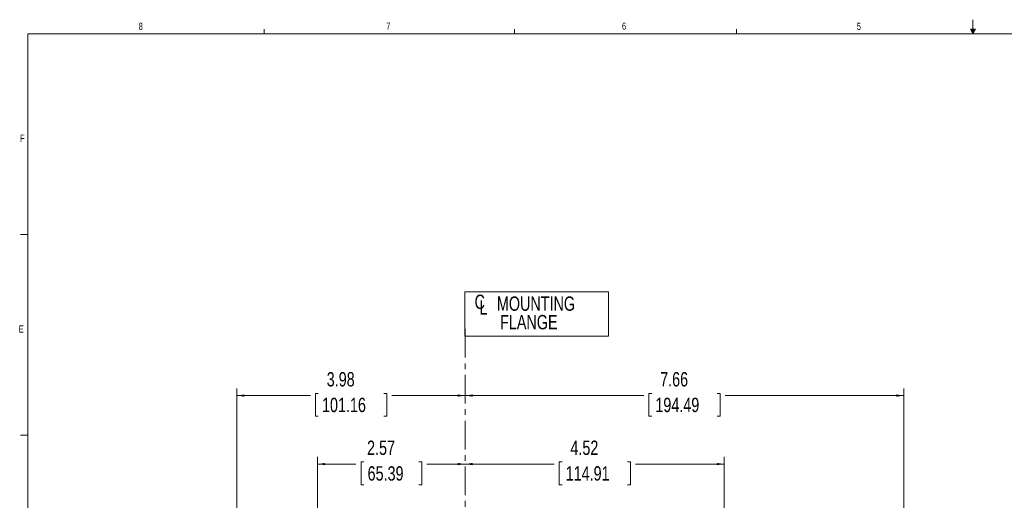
# Model space of a CAD drawing. Header units: inches. Extents: x 0.3 to 33.9, y 0.2 to 21.7.
# Tile 9 of 19: x 0.4 to 17.6, y 13.3 to 21.7. Entities that reach past the tile are written whole.
import ezdxf

# ---------------------------------------------------------------- set-up
doc = ezdxf.new("R2010")
doc.units = ezdxf.units.IN
doc.header["$MEASUREMENT"] = 0
doc.linetypes.add('CENTERX2', pattern=[0.8, 0.5, -0.1, 0.1, -0.1])
doc.layers.add('SLD-0', color=7, linetype='Continuous', lineweight=15)
doc.styles.add('SLDTEXTSTYLE0', font='TXT', dxfattribs={"width": 0.75})
doc.dimstyles.new('SLDDIMSTYLE0', dxfattribs={"dimtxt": 0.25, "dimasz": 0.13, "dimexe": 0, "dimexo": 0.0625, "dimgap": 0.0625, "dimtad": 0, "dimtih": 1, "dimtoh": 1, "dimrnd": 1e-09, "dimzin": 12, "dimdsep": 46, "dimtxsty": 'SLDTEXTSTYLE0', "dimsah": 1, "dimcen": 0.09, "dimadec": 0, "dimazin": 3, "dimtfac": 1, "dimtofl": 0, "dimtmove": 0, "dimatfit": 3, "dimfxl": 1, "dimfrac": 2, "dimtolj": 1, "dimtzin": 12, "dimarcsym": 0})

# ---------------------------------------------------------------- blocks, each defined once
blk = doc.blocks.new('SW_SYMBOL_MOD_CL')
at = {"layer": 'SLD-0', "color": 0, "char_height": 30.8, "attachment_point": 5, "style": 'SLDTEXTSTYLE0'}
for s, insert in [('C', (15.7, 23.6)), ('L', (23.6, 11.8))]:
    blk.add_mtext(s, dxfattribs=dict(at, insert=insert))
blk = doc.blocks.new('SW_TABLEANNOTATION_0')
at = {"layer": 'SLD-0', "color": 0}
for p, q in [((0, 0), (0, -0.77)), ((2.503, 0), (0, 0)), ((2.503, -0.77), (2.503, 0)), ((0, -0.77), (2.503, -0.77))]:
    blk.add_line(p, q, dxfattribs=at)
at = {"layer": 'SLD-0', "color": 0, "xscale": 0.0081111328, "yscale": 0.0081111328, "zscale": 0.0081111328}
blk.add_blockref('SW_SYMBOL_MOD_CL', (0.131, -0.365), dxfattribs=at)
at = {"layer": 'SLD-0', "color": 0, "char_height": 0.25, "attachment_point": 1, "style": 'SLDTEXTSTYLE0'}
for s, insert in [('MOUNTING', (0.557, -0.078)), ('FLANGE', (0.613, -0.401))]:
    blk.add_mtext(s, dxfattribs=dict(at, insert=insert))
blk = doc.blocks.new('_D_6')
at = {"layer": 'SLD-0'}
for p, q in [((4.176, 11.643), (4.176, 15.227)), ((5.596, 15.138), (5.545, 15.138)), ((5.545, 15.138), (5.545, 14.742)), ((6.739, 15.138), (6.79, 15.138)), ((6.79, 15.138), (6.79, 14.742)), ((4.176, 15.102), (5.457, 15.102)), ((8.159, 15.102), (6.879, 15.102)), ((5.545, 14.742), (5.596, 14.742)), ((6.79, 14.742), (6.739, 14.742))]:
    blk.add_line(p, q, dxfattribs=at)
for points in [[(4.176, 15.102), (4.306, 15.082), (4.306, 15.122)], [(8.159, 15.102), (8.029, 15.122), (8.029, 15.082)]]:
    blk.add_solid(points, dxfattribs=at)
at = {"layer": 'SLD-0', "char_height": 0.25, "attachment_point": 1, "style": 'SLDTEXTSTYLE0'}
for s, insert in [('3.98', (5.743, 15.511, -0.858)), ('101.16', (5.66, 15.064, -0.858))]:
    blk.add_mtext(s, dxfattribs=dict(at, insert=insert))
blk = doc.blocks.new('_D_7')
at = {"layer": 'SLD-0'}
for p, q in [((5.584, 12.972), (5.584, 14.032)), ((6.393, 13.944), (6.342, 13.944)), ((6.342, 13.944), (6.342, 13.547)), ((7.351, 13.944), (7.402, 13.944)), ((7.402, 13.944), (7.402, 13.547)), ((5.584, 13.907), (6.253, 13.907)), ((8.159, 13.907), (7.49, 13.907)), ((6.342, 13.547), (6.393, 13.547)), ((7.402, 13.547), (7.351, 13.547))]:
    blk.add_line(p, q, dxfattribs=at)
for points in [[(5.584, 13.907), (5.714, 13.887), (5.714, 13.927)], [(8.159, 13.907), (8.029, 13.927), (8.029, 13.887)]]:
    blk.add_solid(points, dxfattribs=at)
at = {"layer": 'SLD-0', "char_height": 0.25, "attachment_point": 1, "style": 'SLDTEXTSTYLE0'}
for s, insert in [('2.57', (6.447, 14.317, -0.858)), ('65.39', (6.456, 13.869, -0.858))]:
    blk.add_mtext(s, dxfattribs=dict(at, insert=insert))
blk = doc.blocks.new('_D_8')
at = {"layer": 'SLD-0'}
for p, q in [((9.85, 13.944), (9.799, 13.944)), ((9.799, 13.944), (9.799, 13.547)), ((10.993, 13.944), (11.043, 13.944)), ((11.043, 13.944), (11.043, 13.547)), ((12.683, 12.159), (12.683, 14.032)), ((8.159, 13.907), (9.71, 13.907)), ((12.683, 13.907), (11.132, 13.907)), ((9.799, 13.547), (9.85, 13.547)), ((11.043, 13.547), (10.993, 13.547))]:
    blk.add_line(p, q, dxfattribs=at)
for points in [[(8.159, 13.907), (8.289, 13.887), (8.289, 13.927)], [(12.683, 13.907), (12.553, 13.927), (12.553, 13.887)]]:
    blk.add_solid(points, dxfattribs=at)
at = {"layer": 'SLD-0', "char_height": 0.25, "attachment_point": 1, "style": 'SLDTEXTSTYLE0'}
for s, insert in [('4.52', (9.996, 14.317, -0.858)), ('114.91', (9.913, 13.869, -0.858))]:
    blk.add_mtext(s, dxfattribs=dict(at, insert=insert))
blk = doc.blocks.new('_D_9')
at = {"layer": 'SLD-0'}
for p, q in [((11.416, 15.138), (11.365, 15.138)), ((11.365, 15.138), (11.365, 14.742)), ((12.559, 15.138), (12.61, 15.138)), ((12.61, 15.138), (12.61, 14.742)), ((15.816, 12.33), (15.816, 15.227)), ((8.159, 15.102), (11.276, 15.102)), ((15.816, 15.102), (12.698, 15.102)), ((11.365, 14.742), (11.416, 14.742)), ((12.61, 14.742), (12.559, 14.742))]:
    blk.add_line(p, q, dxfattribs=at)
for points in [[(8.159, 15.102), (8.289, 15.082), (8.289, 15.122)], [(15.816, 15.102), (15.686, 15.122), (15.686, 15.082)]]:
    blk.add_solid(points, dxfattribs=at)
at = {"layer": 'SLD-0', "char_height": 0.25, "attachment_point": 1, "style": 'SLDTEXTSTYLE0'}
for s, insert in [('7.66', (11.563, 15.511, -0.858)), ('194.49', (11.479, 15.064, -0.858))]:
    blk.add_mtext(s, dxfattribs=dict(at, insert=insert))

msp = doc.modelspace()

# ---------------------------------------------------------------- linework, layer by layer
at = {"layer": 'SLD-0'}
for p, q in [((17.023, 21.658), (17.023, 21.411)), ((4.648, 21.411), (4.648, 21.495)), ((9.023, 21.411), (9.023, 21.495)), ((12.898, 21.411), (12.898, 21.495)), ((16.981, 21.496), (17.067, 21.496)), ((17.023, 21.411), (16.981, 21.496)), ((17.023, 21.411), (16.989, 21.496)), ((17.023, 21.411), (17.009, 21.496)), ((17.023, 21.411), (17.036, 21.496)), ((17.023, 21.411), (17.046, 21.496)), ((17.023, 21.411), (17.067, 21.496)), ((0.523, 21.411), (33.523, 21.411)), ((0.523, 21.411), (0.523, 0.411)), ((0.523, 17.911), (0.398, 17.911)), ((0.523, 14.411), (0.398, 14.411))]:
    msp.add_line(p, q, dxfattribs=at)
at = {"layer": 'SLD-0', "linetype": 'CENTERX2', "lineweight": 0}
msp.add_line((8.159, 16.264), (8.159, 3.276), dxfattribs=at)

# ---------------------------------------------------------------- block references
at = {"layer": 'SLD-0'}
msp.add_blockref('SW_TABLEANNOTATION_0', (8.156, 16.909), dxfattribs=at)

# ---------------------------------------------------------------- texts
at = {"color": 7, "linetype": 'Continuous', "lineweight": 0, "char_height": 0.125, "attachment_point": 1, "style": 'SLDTEXTSTYLE0'}
for s, insert in [('8', (2.46, 21.605)), ('7', (6.782, 21.608)), ('6', (10.897, 21.607)), ('5', (14.995, 21.605)), ('F', (0.389, 19.653)), ('E', (0.366, 16.325))]:
    msp.add_mtext(s, dxfattribs=dict(at, insert=insert))

# ---------------------------------------------------------------- dimensions: what is measured, and where the dimension line sits
at = {"layer": 'SLD-0'}
for base, p1, p2, picture, middle in [((4.176, 15.102), (8.159, 16.264), (4.176, 11.593), '_D_6', (6.168, 15.102)), ((5.5845, 13.9067), (8.159, 16.2639), (5.5845, 12.9224), '_D_7', (6.8717, 13.9067)), ((12.683, 13.907), (8.159, 16.264), (12.683, 12.109), '_D_8', (10.421, 13.907)), ((15.816, 15.102), (8.159, 16.264), (15.816, 12.28), '_D_9', (11.987, 15.102))]:
    dim = msp.add_linear_dim(base=base, p1=p1, p2=p2, dimstyle='SLDDIMSTYLE0', dxfattribs=at)
    dim.commit()
    dim.dimension.update_dxf_attribs({"geometry": picture, "text_midpoint": middle, "dimtype": 160})

doc.saveas('drawing.dxf')
